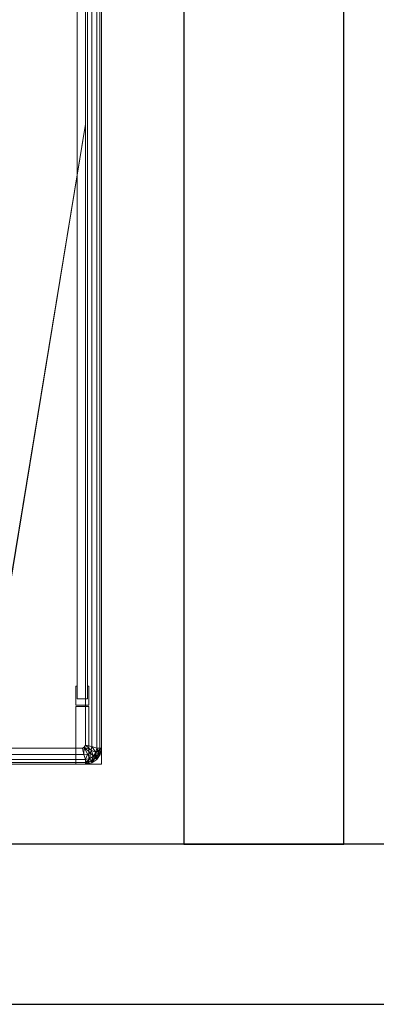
# Model space of a CAD drawing. Header units: metres. Extents: x 391.1 to 427.5, y 12.7 to 29.9.
# Tile 115 of 252: x 408.891 to 409.114, y 20.731 to 21.346. Entities that reach past the tile are written whole.
import ezdxf

# ---------------------------------------------------------------- set-up
doc = ezdxf.new("R2010")
doc.units = ezdxf.units.M
for name, color, linetype, lineweight in [('02_MOBILIARIO', 7, 'Continuous', 18), ('A-WALL-____-MCUT', 7, 'Continuous', 25), ('A-WALL-____-OTLN', 7, 'Continuous', 25), ('Mobiliario', 7, 'Continuous', 18)]:
    doc.layers.add(name, color=color, linetype=linetype, lineweight=lineweight)

# ---------------------------------------------------------------- blocks, each defined once
blk = doc.blocks.new('Family - Plats de dutxa PS-1-153387-01_CLI_AIRE_PS1')
at = {"layer": '02_MOBILIARIO', "color": 253, "true_color": 0xaaaaaa}
for p, q in [((0.81, 0.00026), (0.81, 0.80026)), ((0.81, 0.00026), (0.81, 0.80026)), ((0.8, 0.40026), (0.8, 0.78826)), ((0.8, 0.40026), (0.8, 0.78826)), ((0.804, 0.40026), (0.804, 0.78926)), ((0.804, 0.40026), (0.804, 0.78926)), ((0.807, 0.01026), (0.807, 0.79026)), ((0.807, 0.79026), (0.807, 0.40026)), ((0.807, 0.79026), (0.807, 0.40026)), ((0.807, 0.40026), (0.807, 0.79026)), ((0.809, 0.79026), (0.809, 0.40026)), ((0.809, 0.79026), (0.809, 0.40026)), ((0.81, 0.79026), (0.81, 0.30026)), ((0.81, 0.79026), (0.81, 0.30026)), ((0.81, 0.30026), (0.81, 0.79026)), ((0.81, 0.79026), (0.81, 0.40026)), ((0.81, 0.79026), (0.81, 0.40026)), ((0.81, 0.79026), (0.81, 0.40026)), ((0.81, 0.79026), (0.81, 0.40026)), ((0.7948, 0.04106), (0.7948, 0.76746)), ((0.8012, 0.76746), (0.8012, 0.04106)), ((0.8, 0.40026), (0.75129, 0.10185)), ((0.75129, 0.10185), (0.8, 0.40026)), ((0.8, 0.40026), (0.75163, 0.10582)), ((0.75163, 0.10582), (0.8, 0.40026)), ((0.8, 0.01226), (0.8, 0.40026)), ((0.8, 0.01226), (0.8, 0.40026)), ((0.804, 0.01126), (0.804, 0.40026)), ((0.804, 0.01126), (0.804, 0.40026)), ((0.807, 0.40026), (0.807, 0.01026)), ((0.807, 0.01026), (0.807, 0.40026)), ((0.807, 0.01026), (0.807, 0.40026)), ((0.809, 0.01026), (0.809, 0.40026)), ((0.809, 0.40026), (0.809, 0.01026)), ((0.81, 0.01026), (0.81, 0.40026)), ((0.81, 0.40026), (0.81, 0.01026)), ((0.81, 0.01026), (0.81, 0.40026)), ((0.81, 0.40026), (0.81, 0.01026)), ((0.81, 0.30026), (0.81, 0.01026)), ((0.81, 0.30026), (0.81, 0.01026)), ((0.81, 0.01026), (0.81, 0.30026)), ((0.794, 0.03706), (0.794, 0.04906)), ((0.794, 0.04906), (0.7948, 0.04906)), ((0.7948, 0.04906), (0.7948, 0.04106)), ((0.8012, 0.04106), (0.8012, 0.04906)), ((0.8012, 0.04906), (0.802, 0.04906)), ((0.802, 0.04906), (0.802, 0.03706)), ((0.802, 0.03706), (0.794, 0.03706)), ((0.7948, 0.04106), (0.8012, 0.04106)), ((0.8012, 0.04106), (0.7948, 0.04106)), ((0.794, 0.00026), (0.794, 0.03626)), ((0.794, 0.03626), (0.802, 0.03626)), ((0.802, 0.03626), (0.802, 0.00026)), ((0.798, 0.01026), (0.41, 0.01026)), ((0.798, 0.01026), (0.41, 0.01026)), ((0.799, 0.00626), (0.41, 0.00626)), ((0.799, 0.00626), (0.41, 0.00626)), ((0.798, 0.01026), (0.79922, 0.01098)), ((0.79922, 0.01098), (0.798, 0.01026)), ((0.799, 0.00626), (0.798, 0.01026)), ((0.799, 0.00626), (0.798, 0.01026)), ((0.799, 0.00626), (0.79922, 0.01098)), ((0.79922, 0.01098), (0.799, 0.00626)), ((0.799, 0.00626), (0.80131, 0.00664)), ((0.80131, 0.00664), (0.799, 0.00626)), ((0.8, 0.00326), (0.799, 0.00626)), ((0.8, 0.00326), (0.799, 0.00626)), ((0.79922, 0.01098), (0.8, 0.01226)), ((0.8, 0.01226), (0.79922, 0.01098)), ((0.79922, 0.01098), (0.80131, 0.00664)), ((0.79922, 0.01098), (0.80131, 0.00664)), ((0.79922, 0.01098), (0.803, 0.00726)), ((0.79922, 0.01098), (0.80362, 0.00894)), ((0.803, 0.00726), (0.79922, 0.01098)), ((0.80362, 0.00894), (0.79922, 0.01098)), ((0.804, 0.01126), (0.8, 0.01226)), ((0.8, 0.01226), (0.80362, 0.00894)), ((0.80362, 0.00894), (0.8, 0.01226)), ((0.804, 0.01126), (0.8, 0.01226)), ((0.8, 0.00326), (0.80131, 0.00664)), ((0.80131, 0.00664), (0.8, 0.00326)), ((0.80131, 0.00664), (0.803, 0.00726)), ((0.803, 0.00726), (0.80131, 0.00664)), ((0.80131, 0.00664), (0.80275, 0.00391)), ((0.80275, 0.00391), (0.80131, 0.00664)), ((0.803, 0.00726), (0.80275, 0.00391)), ((0.80275, 0.00391), (0.803, 0.00726)), ((0.80362, 0.00894), (0.803, 0.00726)), ((0.803, 0.00726), (0.80362, 0.00894)), ((0.803, 0.00726), (0.805, 0.00526)), ((0.803, 0.00726), (0.805, 0.00526)), ((0.804, 0.01126), (0.80362, 0.00894)), ((0.80362, 0.00894), (0.804, 0.01126)), ((0.80362, 0.00894), (0.80635, 0.00751)), ((0.80362, 0.00894), (0.805, 0.00526)), ((0.805, 0.00526), (0.80362, 0.00894)), ((0.80635, 0.00751), (0.80362, 0.00894)), ((0.807, 0.01026), (0.804, 0.01126)), ((0.804, 0.01126), (0.80635, 0.00751)), ((0.80635, 0.00751), (0.804, 0.01126)), ((0.807, 0.01026), (0.804, 0.01126)), ((0.805, 0.00526), (0.80636, 0.00752)), ((0.805, 0.00526), (0.80635, 0.00751)), ((0.80635, 0.00751), (0.805, 0.00526)), ((0.805, 0.00526), (0.80635, 0.00751)), ((0.80916, 0.00628), (0.805, 0.00526)), ((0.805, 0.00526), (0.80916, 0.00628)), ((0.80635, 0.00751), (0.806, 0.00426)), ((0.806, 0.00426), (0.80635, 0.00751)), ((0.80803, 0.00665), (0.806, 0.00426)), ((0.806, 0.00426), (0.80803, 0.00665)), ((0.80635, 0.00751), (0.807, 0.01026)), ((0.807, 0.01026), (0.80635, 0.00751)), ((0.80635, 0.00751), (0.807, 0.01026)), ((0.80916, 0.00628), (0.80635, 0.00751)), ((0.80635, 0.00751), (0.807, 0.00326)), ((0.80635, 0.00751), (0.80803, 0.00665)), ((0.80803, 0.00665), (0.80635, 0.00751)), ((0.81, 0.01026), (0.80636, 0.00752)), ((0.80636, 0.00752), (0.807, 0.01026)), ((0.80636, 0.00752), (0.81, 0.01026)), ((0.80916, 0.00628), (0.80636, 0.00752)), ((0.80636, 0.00752), (0.80916, 0.00628)), ((0.81, 0.01026), (0.807, 0.01026)), ((0.807, 0.01026), (0.80916, 0.00628)), ((0.807, 0.01026), (0.81, 0.01026)), ((0.807, 0.01026), (0.81, 0.01026)), ((0.809, 0.01026), (0.807, 0.01026)), ((0.807, 0.01026), (0.80803, 0.00665)), ((0.80803, 0.00665), (0.807, 0.01026)), ((0.809, 0.01026), (0.807, 0.01026)), ((0.80803, 0.00665), (0.807, 0.00326)), ((0.807, 0.00326), (0.80803, 0.00665)), ((0.80916, 0.00628), (0.807, 0.00326)), ((0.80916, 0.00628), (0.807, 0.00326)), ((0.807, 0.00326), (0.80916, 0.00628)), ((0.80915, 0.00625), (0.807, 0.00326)), ((0.80915, 0.00625), (0.807, 0.00326)), ((0.80915, 0.00625), (0.807, 0.00326)), ((0.807, 0.00326), (0.80915, 0.00625)), ((0.807, 0.00326), (0.80915, 0.00625)), ((0.809, 0.01026), (0.80803, 0.00665)), ((0.80803, 0.00665), (0.809, 0.01026)), ((0.80803, 0.00665), (0.80915, 0.00625)), ((0.80915, 0.00625), (0.80803, 0.00665)), ((0.81, 0.01026), (0.809, 0.01026)), ((0.809, 0.01026), (0.80915, 0.00625)), ((0.80915, 0.00625), (0.809, 0.01026)), ((0.81, 0.01026), (0.809, 0.01026)), ((0.81, 0.01026), (0.80915, 0.00625)), ((0.81, 0.01026), (0.80915, 0.00625)), ((0.81, 0.01026), (0.80915, 0.00625)), ((0.80915, 0.00625), (0.81, 0.01026)), ((0.80915, 0.00625), (0.80916, 0.00628)), ((0.80915, 0.00625), (0.80916, 0.00628)), ((0.80916, 0.00628), (0.80915, 0.00625)), ((0.81, 0.01026), (0.80916, 0.00628)), ((0.81, 0.01026), (0.80916, 0.00628)), ((0.81, 0.01026), (0.80916, 0.00628)), ((0.80916, 0.00628), (0.81, 0.01026)), ((0.80916, 0.00628), (0.81, 0.01026)), ((0.01, 0.00026), (0.81, 0.00026)), ((0.01, 0.00026), (0.81, 0.00026)), ((0.8, 0.00326), (0.41, 0.00326)), ((0.8, 0.00326), (0.41, 0.00326)), ((0.8, 0.00326), (0.41, 0.00326)), ((0.8, 0.00026), (0.41, 0.00126)), ((0.8, 0.00026), (0.41, 0.00126)), ((0.41, 0.00126), (0.8, 0.00026)), ((0.8, 0.00126), (0.41, 0.00126)), ((0.41, 0.00126), (0.8, 0.00026)), ((0.8, 0.00126), (0.41, 0.00126)), ((0.8, 0.00026), (0.41, 0.00026)), ((0.41, 0.00026), (0.8, 0.00026)), ((0.51, 0.00326), (0.8, 0.00326)), ((0.8, 0.00026), (0.51, 0.00026)), ((0.8, 0.00026), (0.51, 0.00026)), ((0.802, 0.00026), (0.794, 0.00026)), ((0.8, 0.00326), (0.80275, 0.00391)), ((0.80275, 0.00391), (0.8, 0.00026)), ((0.8, 0.00126), (0.80275, 0.00391)), ((0.80275, 0.00391), (0.8, 0.00326)), ((0.80275, 0.00391), (0.8, 0.00126)), ((0.8, 0.00326), (0.80275, 0.00391)), ((0.80274, 0.0039), (0.8, 0.00026)), ((0.8, 0.00026), (0.80274, 0.0039)), ((0.8, 0.00326), (0.80274, 0.0039)), ((0.8, 0.00326), (0.8, 0.00026)), ((0.8, 0.00026), (0.8, 0.00326)), ((0.8, 0.00126), (0.8, 0.00326)), ((0.8, 0.00026), (0.8, 0.00326)), ((0.8, 0.00326), (0.8, 0.00126)), ((0.8, 0.00026), (0.80361, 0.00223)), ((0.80361, 0.00223), (0.8, 0.00126)), ((0.80361, 0.00223), (0.8, 0.00026)), ((0.8, 0.00126), (0.80361, 0.00223)), ((0.8, 0.00026), (0.8, 0.00126)), ((0.8, 0.00126), (0.8, 0.00026)), ((0.804, 0.00111), (0.8, 0.00026)), ((0.8, 0.00026), (0.804, 0.00111)), ((0.804, 0.00111), (0.8, 0.00026)), ((0.804, 0.00111), (0.8, 0.00026)), ((0.8, 0.00026), (0.804, 0.00111)), ((0.80398, 0.0011), (0.8, 0.00026)), ((0.80398, 0.0011), (0.8, 0.00026)), ((0.80398, 0.0011), (0.8, 0.00026)), ((0.8, 0.00026), (0.80398, 0.0011)), ((0.80274, 0.0039), (0.805, 0.00526)), ((0.80274, 0.0039), (0.80398, 0.0011)), ((0.80398, 0.0011), (0.80274, 0.0039)), ((0.80275, 0.00391), (0.805, 0.00526)), ((0.80275, 0.00391), (0.805, 0.00526)), ((0.805, 0.00526), (0.80275, 0.00391)), ((0.80275, 0.00391), (0.80398, 0.0011)), ((0.80275, 0.00391), (0.80361, 0.00223)), ((0.80361, 0.00223), (0.80275, 0.00391)), ((0.80361, 0.00223), (0.805, 0.00526)), ((0.805, 0.00526), (0.80361, 0.00223)), ((0.806, 0.00426), (0.80361, 0.00223)), ((0.80361, 0.00223), (0.806, 0.00426)), ((0.80361, 0.00223), (0.804, 0.00111)), ((0.804, 0.00111), (0.80361, 0.00223)), ((0.805, 0.00526), (0.80398, 0.0011)), ((0.805, 0.00526), (0.80398, 0.0011)), ((0.80398, 0.0011), (0.805, 0.00526)), ((0.807, 0.00326), (0.80398, 0.0011)), ((0.807, 0.00326), (0.80398, 0.0011)), ((0.80398, 0.0011), (0.807, 0.00326)), ((0.807, 0.00326), (0.80398, 0.0011)), ((0.80398, 0.0011), (0.807, 0.00326)), ((0.80398, 0.0011), (0.804, 0.00111)), ((0.804, 0.00111), (0.80398, 0.0011)), ((0.80398, 0.0011), (0.804, 0.00111)), ((0.804, 0.00111), (0.806, 0.00426)), ((0.806, 0.00426), (0.804, 0.00111)), ((0.807, 0.00326), (0.804, 0.00111)), ((0.807, 0.00326), (0.804, 0.00111)), ((0.804, 0.00111), (0.807, 0.00326)), ((0.805, 0.00526), (0.807, 0.00326)), ((0.807, 0.00326), (0.805, 0.00526)), ((0.805, 0.00526), (0.806, 0.00426)), ((0.805, 0.00526), (0.807, 0.00326)), ((0.805, 0.00526), (0.806, 0.00426)), ((0.806, 0.00426), (0.807, 0.00326)), ((0.806, 0.00426), (0.807, 0.00326))]:
    blk.add_line(p, q, dxfattribs=at)
at = {"layer": 'Mobiliario', "color": 253, "true_color": 0xaaaaaa}
for p, q in [((0.7948, 0.76746), (0.7948, 0.04106)), ((0.8012, 0.04106), (0.8012, 0.76746)), ((0.794, 0.04906), (0.794, 0.03706)), ((0.7948, 0.04906), (0.794, 0.04906)), ((0.7948, 0.04106), (0.7948, 0.04906)), ((0.802, 0.04906), (0.8012, 0.04906)), ((0.8012, 0.04906), (0.8012, 0.04106)), ((0.802, 0.03706), (0.802, 0.04906)), ((0.794, 0.03706), (0.802, 0.03706)), ((0.8012, 0.04106), (0.7948, 0.04106)), ((0.7948, 0.04106), (0.8012, 0.04106)), ((0.794, 0.03626), (0.794, 0.00026)), ((0.802, 0.03626), (0.794, 0.03626)), ((0.802, 0.00026), (0.802, 0.03626)), ((0.794, 0.00026), (0.802, 0.00026))]:
    blk.add_line(p, q, dxfattribs=at)
blk = doc.blocks.new('Family - Evans P-1-153632-01_CLI_AIRE_PS1')
at = {"layer": 'A-WALL-____-MCUT', "color": 253, "true_color": 0xaaaaaa}
for p, q in [((0.89997, 0.1), (0, 0.1)), ((0, 0.1), (0, 0)), ((0, 0), (0.89997, 0))]:
    blk.add_line(p, q, dxfattribs=at)
at = {"layer": 'A-WALL-____-OTLN', "color": 253, "true_color": 0xaaaaaa}
for p, q in [((0.89997, 0.1), (0, 0.1)), ((0, 0.1), (0, 0)), ((0, 0), (0.89997, 0))]:
    blk.add_line(p, q, dxfattribs=at)
at = {"layer": 'A-WALL-____-OTLN', "color": 253, "lineweight": 18, "true_color": 0xaaaaaa}
blk.add_line((0, 0), (3.32, 0), dxfattribs=at)
blk = doc.blocks.new('Family - Evans P-1-153677-01_CLI_AIRE_PS1')
at = {"layer": 'A-WALL-____-MCUT', "color": 253, "true_color": 0xaaaaaa}
for p, q in [((5.91326, 0.1), (0, 0.1)), ((0, 0), (5.91326, 0))]:
    blk.add_line(p, q, dxfattribs=at)
at = {"layer": 'A-WALL-____-OTLN', "color": 253, "true_color": 0xaaaaaa}
for p, q in [((5.91326, 0.1), (0, 0.1)), ((0, 0), (5.91326, 0))]:
    blk.add_line(p, q, dxfattribs=at)
at = {"layer": 'A-WALL-____-OTLN', "color": 253, "lineweight": 18, "true_color": 0xaaaaaa}
blk.add_line((0, 0), (5.91326, 0), dxfattribs=at)
blk = doc.blocks.new('LONDR55-XX_ZZ-ARQ-CAA-M3D-Londres55_ifc-1-01_CLI_AIRE_PS1')
at = {"layer": '02_MOBILIARIO', "color": 253, "lineweight": 18, "true_color": 0xaaaaaa}
blk.add_blockref('Family - Plats de dutxa PS-1-153387-01_CLI_AIRE_PS1', (408.13172, 20.88048), dxfattribs=at)
at = {"layer": 'A-WALL-____-OTLN', "color": 253, "lineweight": 18, "true_color": 0xaaaaaa}
for name, p, rotation in [('Family - Evans P-1-153632-01_CLI_AIRE_PS1', (409.09319, 20.83074), 90), ('Family - Evans P-1-153677-01_CLI_AIRE_PS1', (414.00645, 20.83074), 180)]:
    blk.add_blockref(name, p, dxfattribs=dict(at, rotation=rotation))

msp = doc.modelspace()

# ---------------------------------------------------------------- block references
at = {"lineweight": 5}
msp.add_blockref('LONDR55-XX_ZZ-ARQ-CAA-M3D-Londres55_ifc-1-01_CLI_AIRE_PS1', (0, 0), dxfattribs=at)

doc.saveas('drawing.dxf')
